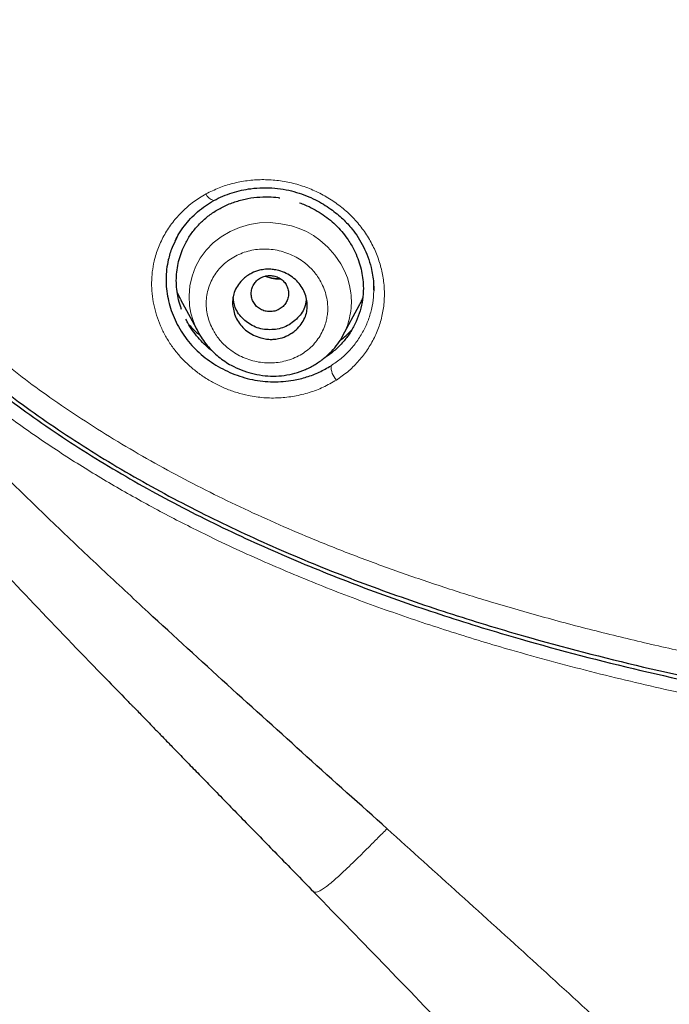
# Model space of a CAD drawing. Header units: millimetres. Extents: x 8 to 830, y 12 to 2106.
# Tile 145 of 256: x 423 to 439, y 1753 to 1776. Entities that reach past the tile are written whole.
import ezdxf

# ---------------------------------------------------------------- set-up
doc = ezdxf.new("R2010")
doc.units = ezdxf.units.MM

msp = doc.modelspace()

# ---------------------------------------------------------------- linework, layer by layer
at = {"color": 7, "linetype": 'Continuous', "lineweight": 30}
for p, q in [((427.063, 1769.589), (426.982, 1769.754)), ((431.705, 1769.819), (431.705, 1769.831)), ((431.705, 1769.819), (431.705, 1769.831)), ((427.062, 1769.589), (427.48, 1768.804)), ((430.964, 1768.716), (431.351, 1769.44)), ((430.961, 1768.718), (430.953, 1768.703)), ((430.256, 1755.34), (430.262, 1755.338)), ((430.256, 1755.34), (430.262, 1755.338))]:
    msp.add_line(p, q, dxfattribs=at)
at = {"color": 8, "linetype": 'Continuous', "lineweight": 0}
msp.add_line((430.953, 1768.703), (430.922, 1768.647), dxfattribs=at)
at = {"color": 8, "linetype": 'Continuous', "lineweight": 0, "flags": 128}
msp.add_lwpolyline([(427.497, 1768.781), (427.431, 1768.906), (427.361, 1769.077), (427.31, 1769.253), (427.278, 1769.432), (427.265, 1769.673), (427.285, 1769.912), (427.337, 1770.146), (427.42, 1770.37), (427.533, 1770.581), (427.676, 1770.774), (427.846, 1770.946), (428.038, 1771.097), (428.249, 1771.222), (428.475, 1771.321), (428.714, 1771.39), (428.962, 1771.428), (429.217, 1771.435), (429.473, 1771.41), (429.726, 1771.356), (429.909, 1771.295), (430.086, 1771.218), (430.254, 1771.124), (430.412, 1771.015), (430.604, 1770.846), (430.773, 1770.655), (430.916, 1770.445), (431.004, 1770.278), (431.074, 1770.104), (431.125, 1769.925), (431.156, 1769.743), (431.156, 1769.743)], dxfattribs=at)
at = {"color": 8, "linetype": 'Continuous', "lineweight": 0}
for centre, radius, start, end in [((427.929, 1772.237), 0.28, 203.2699, 255.5001), ((431.161, 1767.977), 0.483, 178.2052, 222.8454)]:
    msp.add_arc(centre, radius, start, end, dxfattribs=at)
at = {"color": 7, "linetype": 'Continuous', "lineweight": 30}
for points, knots in [([(432.025, 1756.852), (431.383, 1757.43), (430.099, 1758.584), (428.181, 1760.318), (426.536, 1761.823), (425.165, 1763.1), (424.063, 1764.146), (422.971, 1765.203), (422.022, 1766.15), (421.212, 1766.984), (420.536, 1767.7), (419.872, 1768.426), (419.223, 1769.164), (418.59, 1769.915), (417.977, 1770.68), (417.387, 1771.462), (416.823, 1772.26), (416.289, 1773.078), (415.785, 1773.913), (415.312, 1774.765), (414.869, 1775.632), (414.455, 1776.511), (414.204, 1777.107), (414.078, 1777.405)], [0, 0, 0, 0, 0.093359, 0.1867057, 0.2800059, 0.3349765, 0.3899564, 0.4449586, 0.4999737, 0.5356994, 0.5714261, 0.6071568, 0.6428904, 0.6786135, 0.7143182, 0.7500057, 0.7856874, 0.8213849, 0.857107, 0.8928445, 0.9285841, 0.9643091, 1, 1, 1, 1]), ([(432.025, 1756.852), (431.383, 1757.43), (430.099, 1758.584), (428.181, 1760.318), (426.536, 1761.823), (425.165, 1763.1), (424.063, 1764.146), (422.971, 1765.203), (422.022, 1766.15), (421.212, 1766.984), (420.536, 1767.7), (419.872, 1768.426), (419.223, 1769.164), (418.59, 1769.915), (417.977, 1770.68), (417.387, 1771.462), (416.823, 1772.26), (416.289, 1773.078), (415.785, 1773.913), (415.312, 1774.765), (414.869, 1775.632), (414.455, 1776.511), (414.204, 1777.107), (414.078, 1777.405)], [0, 0, 0, 0, 0.093359, 0.186706, 0.280006, 0.334976, 0.389956, 0.444959, 0.499974, 0.535699, 0.571426, 0.607157, 0.64289, 0.678614, 0.714318, 0.750006, 0.785687, 0.821385, 0.857107, 0.892845, 0.928584, 0.964309, 1, 1, 1, 1]), ([(415.1, 1777.336), (415.33, 1776.838), (415.79, 1775.845), (416.575, 1774.402), (417.437, 1773.003), (418.39, 1771.656), (419.441, 1770.369), (420.589, 1769.158), (421.827, 1768.04), (423.198, 1766.963), (424.709, 1765.934), (426.36, 1764.96), (428.07, 1764.082), (429.822, 1763.294), (431.601, 1762.591), (433.403, 1761.966), (435.574, 1761.303), (438.125, 1760.641), (441.058, 1760.02), (444.011, 1759.513), (446.977, 1759.12), (449.934, 1758.833), (452.882, 1758.647), (455.82, 1758.54), (458.763, 1758.489), (460.727, 1758.485), (461.71, 1758.483)], [0, 0, 0, 0, 0.0314739, 0.0627901, 0.0940266, 0.1252933, 0.1567907, 0.1883276, 0.2195935, 0.2506958, 0.2862496, 0.3219956, 0.3579592, 0.3937733, 0.4294226, 0.4650147, 0.5006142, 0.556583, 0.6126897, 0.6687271, 0.7246136, 0.7804252, 0.8352335, 0.8900842, 0.945003, 1, 1, 1, 1]), ([(415.209, 1777.329), (415.44, 1776.833), (415.9, 1775.844), (416.683, 1774.406), (417.545, 1773.013), (418.497, 1771.672), (419.548, 1770.391), (420.695, 1769.186), (421.932, 1768.074), (423.302, 1767.003), (424.81, 1765.98), (426.459, 1765.012), (428.165, 1764.139), (429.912, 1763.356), (431.687, 1762.658), (433.485, 1762.037), (435.65, 1761.379), (438.193, 1760.722), (441.118, 1760.105), (444.063, 1759.601), (447.021, 1759.211), (449.969, 1758.926), (452.909, 1758.742), (455.837, 1758.635), (458.772, 1758.584), (460.73, 1758.581), (461.71, 1758.579)], [0, 0, 0, 0, 0.0314678, 0.062776, 0.0940029, 0.1252589, 0.1567472, 0.1882845, 0.2195581, 0.2506676, 0.2862288, 0.3219805, 0.3579446, 0.3937575, 0.4294066, 0.4649989, 0.5005985, 0.5565657, 0.6126713, 0.6687113, 0.7246011, 0.7804163, 0.8352281, 0.8900815, 0.9450022, 1, 1, 1, 1]), ([(427.859, 1771.966), (427.931, 1772.002), (428.074, 1772.075), (428.299, 1772.156), (428.524, 1772.216), (428.771, 1772.259), (429.039, 1772.279), (429.323, 1772.269), (429.593, 1772.231), (429.848, 1772.169), (430.083, 1772.087), (430.299, 1771.99), (430.494, 1771.882), (430.669, 1771.767), (430.824, 1771.648), (430.96, 1771.527), (431.08, 1771.405), (431.206, 1771.259), (431.336, 1771.078), (431.463, 1770.854), (431.568, 1770.611), (431.638, 1770.381), (431.68, 1770.171), (431.703, 1769.985), (431.705, 1769.86), (431.706, 1769.796)], [0, 0, 0, 0, 0.047365, 0.093248, 0.137675, 0.180669, 0.235801, 0.288526, 0.338966, 0.387196, 0.433013, 0.476398, 0.517347, 0.555853, 0.591918, 0.625552, 0.656774, 0.686924, 0.733872, 0.782921, 0.834074, 0.887322, 0.923977, 0.961538, 1, 1, 1, 1]), ([(427.859, 1771.966), (427.931, 1772.002), (428.074, 1772.075), (428.299, 1772.156), (428.524, 1772.216), (428.771, 1772.259), (429.039, 1772.279), (429.323, 1772.269), (429.593, 1772.231), (429.848, 1772.169), (430.083, 1772.087), (430.299, 1771.99), (430.494, 1771.882), (430.669, 1771.767), (430.824, 1771.648), (430.96, 1771.527), (431.08, 1771.405), (431.206, 1771.259), (431.336, 1771.078), (431.463, 1770.854), (431.568, 1770.611), (431.638, 1770.381), (431.68, 1770.171), (431.703, 1769.985), (431.705, 1769.86), (431.706, 1769.796)], [0, 0, 0, 0, 0.047365, 0.093248, 0.137675, 0.180669, 0.235801, 0.288526, 0.338966, 0.387196, 0.433013, 0.476398, 0.517347, 0.555853, 0.591918, 0.625552, 0.656774, 0.686924, 0.733872, 0.782921, 0.834074, 0.887322, 0.923977, 0.961538, 1, 1, 1, 1]), ([(426.933, 1771), (426.961, 1771.056), (427.025, 1771.18), (427.149, 1771.358), (427.298, 1771.536), (427.468, 1771.698), (427.653, 1771.844), (427.79, 1771.925), (427.859, 1771.966)], [0, 0, 0, 0, 0.139687, 0.311493, 0.483439, 0.655476, 0.82762, 1, 1, 1, 1]), ([(426.933, 1771), (426.961, 1771.056), (427.025, 1771.18), (427.149, 1771.358), (427.298, 1771.536), (427.468, 1771.698), (427.653, 1771.844), (427.79, 1771.925), (427.859, 1771.966)], [0, 0, 0, 0, 0.139687, 0.311493, 0.483439, 0.655476, 0.82762, 1, 1, 1, 1]), ([(426.958, 1770.042), (426.96, 1770.11), (426.965, 1770.248), (426.999, 1770.451), (427.053, 1770.649), (427.136, 1770.862), (427.254, 1771.084), (427.416, 1771.305), (427.608, 1771.502), (427.826, 1771.674), (428.068, 1771.816), (428.331, 1771.927), (428.608, 1772.007), (428.894, 1772.052), (429.161, 1772.058), (429.348, 1772.048), (429.436, 1772.032), (429.451, 1772.03)], [0, 0, 0, 0, 0.057642, 0.116268, 0.174344, 0.232416, 0.310898, 0.387998, 0.464867, 0.542353, 0.619475, 0.697301, 0.775678, 0.85276, 0.929663, 0.987656, 1, 1, 1, 1]), ([(426.958, 1770.042), (426.96, 1770.11), (426.965, 1770.248), (426.999, 1770.451), (427.053, 1770.649), (427.136, 1770.862), (427.254, 1771.084), (427.416, 1771.305), (427.608, 1771.502), (427.826, 1771.674), (428.068, 1771.816), (428.331, 1771.927), (428.608, 1772.007), (428.894, 1772.052), (429.161, 1772.058), (429.348, 1772.048), (429.436, 1772.032), (429.451, 1772.03)], [0, 0, 0, 0, 0.057642, 0.116268, 0.174344, 0.232416, 0.310898, 0.387998, 0.464867, 0.542353, 0.619475, 0.697301, 0.775678, 0.85276, 0.929663, 0.987656, 1, 1, 1, 1]), ([(429.918, 1771.912), (429.961, 1771.897), (430.076, 1771.857), (430.252, 1771.772), (430.444, 1771.659), (430.623, 1771.53), (430.788, 1771.385), (430.939, 1771.225), (431.057, 1771.071), (431.149, 1770.929), (431.219, 1770.803), (431.291, 1770.651), (431.36, 1770.472), (431.415, 1770.267), (431.448, 1770.061), (431.46, 1769.831), (431.442, 1769.58), (431.384, 1769.311), (431.288, 1769.053), (431.159, 1768.81), (430.997, 1768.587), (430.804, 1768.391), (430.646, 1768.258), (430.547, 1768.201), (430.528, 1768.19)], [0, 0, 0, 0, 0.0276428, 0.0733654, 0.1182472, 0.1627591, 0.207382, 0.2520408, 0.2972213, 0.3273339, 0.3572697, 0.3871666, 0.4331039, 0.4780782, 0.5225599, 0.5670191, 0.6267955, 0.6863911, 0.7468457, 0.8071109, 0.8666839, 0.9266286, 0.9860724, 1, 1, 1, 1]), ([(429.918, 1771.912), (429.961, 1771.897), (430.076, 1771.857), (430.252, 1771.772), (430.444, 1771.659), (430.623, 1771.53), (430.788, 1771.385), (430.939, 1771.225), (431.057, 1771.071), (431.149, 1770.929), (431.219, 1770.803), (431.291, 1770.651), (431.36, 1770.472), (431.415, 1770.267), (431.448, 1770.061), (431.46, 1769.831), (431.442, 1769.58), (431.384, 1769.311), (431.288, 1769.053), (431.159, 1768.81), (430.997, 1768.587), (430.804, 1768.391), (430.646, 1768.258), (430.547, 1768.201), (430.528, 1768.19)], [0, 0, 0, 0, 0.0276428, 0.0733654, 0.1182472, 0.1627591, 0.207382, 0.2520408, 0.2972213, 0.3273339, 0.3572697, 0.3871666, 0.4331039, 0.4780782, 0.5225599, 0.5670191, 0.6267955, 0.6863911, 0.7468457, 0.8071109, 0.8666839, 0.9266286, 0.9860724, 1, 1, 1, 1]), ([(426.969, 1771.067), (426.93, 1770.991), (426.843, 1770.822), (426.766, 1770.566), (426.721, 1770.311), (426.707, 1770.077), (426.718, 1769.842), (426.755, 1769.608), (426.815, 1769.376), (426.899, 1769.15), (427.006, 1768.932), (427.136, 1768.723), (427.288, 1768.527), (427.46, 1768.347), (427.65, 1768.183), (427.855, 1768.038), (428.073, 1767.911), (428.303, 1767.804), (428.541, 1767.718), (428.786, 1767.655), (429.034, 1767.616), (429.284, 1767.601), (429.532, 1767.61), (429.804, 1767.645), (430.095, 1767.716), (430.4, 1767.83), (430.585, 1767.938), (430.678, 1767.992)], [0, 0, 0, 0, 0.041824, 0.092307, 0.130114, 0.167868, 0.205609, 0.243352, 0.2811, 0.318853, 0.356621, 0.394434, 0.432216, 0.469924, 0.507626, 0.545358, 0.583129, 0.62094, 0.65879, 0.696689, 0.734545, 0.772316, 0.810075, 0.847873, 0.89837, 0.949055, 1, 1, 1, 1]), ([(426.969, 1771.067), (426.93, 1770.991), (426.843, 1770.822), (426.766, 1770.566), (426.721, 1770.311), (426.707, 1770.077), (426.718, 1769.842), (426.755, 1769.608), (426.815, 1769.376), (426.899, 1769.15), (427.006, 1768.932), (427.136, 1768.723), (427.288, 1768.527), (427.46, 1768.347), (427.65, 1768.183), (427.855, 1768.038), (428.073, 1767.911), (428.303, 1767.804), (428.541, 1767.718), (428.786, 1767.655), (429.034, 1767.616), (429.284, 1767.601), (429.532, 1767.61), (429.804, 1767.645), (430.095, 1767.716), (430.4, 1767.83), (430.585, 1767.938), (430.678, 1767.992)], [0, 0, 0, 0, 0.041824, 0.092307, 0.130114, 0.167868, 0.205609, 0.243352, 0.2811, 0.318853, 0.356621, 0.394434, 0.432216, 0.469924, 0.507626, 0.545358, 0.583129, 0.62094, 0.65879, 0.696689, 0.734545, 0.772316, 0.810075, 0.847873, 0.89837, 0.949055, 1, 1, 1, 1]), ([(416.509, 1770.388), (416.811, 1769.98), (417.42, 1769.156), (418.391, 1767.956), (419.395, 1766.77), (420.6, 1765.405), (422.014, 1763.868), (423.634, 1762.155), (424.888, 1760.849), (425.603, 1760.114), (425.77, 1759.943)], [0, 0, 0, 0, 0.109282, 0.220693, 0.332038, 0.443316, 0.611861, 0.780368, 0.948892, 1, 1, 1, 1]), ([(416.526, 1770.365), (416.822, 1769.965), (417.426, 1769.149), (418.391, 1767.956), (419.395, 1766.77), (420.6, 1765.405), (422.014, 1763.868), (423.634, 1762.155), (424.888, 1760.849), (425.603, 1760.114), (425.77, 1759.943)], [0, 0, 0, 0, 0.107415, 0.21906, 0.330639, 0.44215, 0.611048, 0.779908, 0.948785, 1, 1, 1, 1]), ([(428.308, 1769.508), (428.311, 1769.555), (428.317, 1769.653), (428.364, 1769.801), (428.448, 1769.952), (428.557, 1770.073), (428.67, 1770.162), (428.794, 1770.235), (428.937, 1770.289), (429.083, 1770.314), (429.187, 1770.317), (429.261, 1770.312), (429.322, 1770.304), (429.422, 1770.284), (429.558, 1770.239), (429.718, 1770.152), (429.901, 1770.003), (430.061, 1769.761), (430.119, 1769.493), (430.098, 1769.287), (430.049, 1769.137), (429.964, 1768.989), (429.856, 1768.869), (429.743, 1768.78), (429.617, 1768.706), (429.473, 1768.652), (429.329, 1768.628), (429.228, 1768.626), (429.155, 1768.63), (429.093, 1768.639), (428.992, 1768.659), (428.855, 1768.705), (428.694, 1768.793), (428.513, 1768.944), (428.347, 1769.186), (428.321, 1769.402), (428.308, 1769.508)], [0, 0, 0, 0, 0.02645, 0.055945, 0.088717, 0.124751, 0.148285, 0.169501, 0.205233, 0.23181, 0.249598, 0.260654, 0.271585, 0.282448, 0.314894, 0.346734, 0.378231, 0.439651, 0.499837, 0.52723, 0.556943, 0.589525, 0.624593, 0.648679, 0.670277, 0.70628, 0.732648, 0.749343, 0.760462, 0.771521, 0.782576, 0.815301, 0.847483, 0.878926, 0.940297, 1, 1, 1, 1]), ([(427.086, 1769.349), (427.076, 1769.374), (427.041, 1769.464), (427, 1769.626), (426.964, 1769.833), (426.96, 1769.972), (426.958, 1770.042)], [0, 0, 0, 0, 0.1099607, 0.4056623, 0.7013312, 1, 1, 1, 1]), ([(427.086, 1769.349), (427.076, 1769.374), (427.041, 1769.464), (427, 1769.626), (426.964, 1769.833), (426.96, 1769.972), (426.958, 1770.042)], [0, 0, 0, 0, 0.1099607, 0.4056623, 0.7013312, 1, 1, 1, 1]), ([(428.758, 1769.728), (428.761, 1769.69), (428.768, 1769.614), (428.815, 1769.509), (428.886, 1769.417), (428.981, 1769.348), (429.09, 1769.304), (429.208, 1769.288), (429.326, 1769.304), (429.436, 1769.348), (429.53, 1769.417), (429.602, 1769.509), (429.647, 1769.614), (429.664, 1769.728), (429.647, 1769.842), (429.602, 1769.948), (429.53, 1770.039), (429.436, 1770.109), (429.326, 1770.152), (429.208, 1770.168), (429.09, 1770.152), (428.981, 1770.109), (428.886, 1770.039), (428.815, 1769.948), (428.768, 1769.842), (428.761, 1769.766), (428.758, 1769.728)], [0, 0, 0, 0, 0.041659, 0.083341, 0.125, 0.166659, 0.208341, 0.25, 0.291659, 0.333341, 0.375, 0.416659, 0.458341, 0.5, 0.541659, 0.583341, 0.625, 0.666659, 0.708341, 0.75, 0.791659, 0.833341, 0.875, 0.916659, 0.958341, 1, 1, 1, 1]), ([(429.464, 1770.081), (429.438, 1770.081), (429.369, 1770.08), (429.254, 1770.099), (429.155, 1770.121), (429.102, 1770.143), (429.091, 1770.147)], [0, 0, 0, 0, 0.206993, 0.555635, 0.905099, 1, 1, 1, 1]), ([(430.078, 1769.577), (430.07, 1769.515), (430.047, 1769.339), (429.855, 1769.099), (429.564, 1768.899), (429.207, 1768.839), (428.852, 1768.9), (428.559, 1769.1), (428.357, 1769.362), (428.334, 1769.564), (428.323, 1769.652)], [0, 0, 0, 0, 0.075127, 0.211894, 0.348581, 0.484921, 0.621756, 0.758054, 0.894839, 1, 1, 1, 1]), ([(431.44, 1769.636), (431.429, 1769.608), (431.404, 1769.541), (431.369, 1769.478), (431.348, 1769.441)], [0, 0, 0, 0, 0.413406, 1, 1, 1, 1]), ([(427.821, 1768.35), (427.812, 1768.356), (427.743, 1768.405), (427.627, 1768.513), (427.477, 1768.67), (427.345, 1768.843), (427.248, 1768.99), (427.204, 1769.083), (427.19, 1769.112)], [0, 0, 0, 0, 0.03304, 0.250416, 0.467386, 0.684261, 0.903151, 1, 1, 1, 1]), ([(427.821, 1768.35), (427.812, 1768.356), (427.743, 1768.405), (427.627, 1768.513), (427.477, 1768.67), (427.345, 1768.843), (427.248, 1768.99), (427.204, 1769.083), (427.19, 1769.112)], [0, 0, 0, 0, 0.03304, 0.250416, 0.467386, 0.684261, 0.903151, 1, 1, 1, 1]), ([(427.264, 1768.976), (427.297, 1768.94), (427.379, 1768.848), (427.475, 1768.769), (427.533, 1768.72)], [0, 0, 0, 0, 0.39531, 1, 1, 1, 1]), ([(427.264, 1768.976), (427.297, 1768.94), (427.379, 1768.848), (427.475, 1768.769), (427.533, 1768.72)], [0, 0, 0, 0, 0.39531, 1, 1, 1, 1]), ([(427.476, 1768.814), (427.51, 1768.755), (427.577, 1768.639), (427.698, 1768.48), (427.829, 1768.336), (427.971, 1768.208), (428.12, 1768.097), (428.301, 1767.986), (428.516, 1767.886), (428.767, 1767.805), (429.027, 1767.755), (429.291, 1767.738), (429.555, 1767.755), (429.815, 1767.808), (430.065, 1767.897), (430.297, 1768.018), (430.508, 1768.164), (430.689, 1768.33), (430.843, 1768.51), (430.922, 1768.643), (430.96, 1768.708)], [0, 0, 0, 0, 0.047903, 0.094655, 0.140258, 0.184737, 0.228149, 0.270584, 0.332465, 0.393551, 0.455099, 0.517053, 0.579346, 0.642017, 0.705553, 0.769635, 0.831494, 0.890519, 0.946662, 1, 1, 1, 1]), ([(430.892, 1768.6), (430.942, 1768.638), (431.044, 1768.716), (431.131, 1768.808), (431.175, 1768.854)], [0, 0, 0, 0, 0.4964891, 1, 1, 1, 1]), ([(430.892, 1768.6), (430.942, 1768.638), (431.044, 1768.716), (431.131, 1768.808), (431.175, 1768.854)], [0, 0, 0, 0, 0.4964891, 1, 1, 1, 1]), ([(425.769, 1759.943), (425.778, 1759.933), (425.797, 1759.913), (425.835, 1759.875), (425.878, 1759.832), (425.94, 1759.769), (426.027, 1759.682), (426.14, 1759.566), (426.271, 1759.431), (426.425, 1759.273), (426.604, 1759.088), (426.811, 1758.875), (427.043, 1758.636), (427.302, 1758.37), (427.588, 1758.076), (427.899, 1757.756), (428.236, 1757.411), (428.596, 1757.042), (428.979, 1756.649), (429.384, 1756.234), (429.814, 1755.793), (430.109, 1755.491), (430.261, 1755.336)], [0, 0, 0, 0, 0.009046, 0.018424, 0.028439, 0.039345, 0.060189, 0.084774, 0.11354, 0.147086, 0.187534, 0.233408, 0.284711, 0.342523, 0.405963, 0.47503, 0.549723, 0.630043, 0.714402, 0.804184, 0.899384, 1, 1, 1, 1]), ([(425.769, 1759.943), (425.778, 1759.933), (425.797, 1759.913), (425.835, 1759.875), (425.878, 1759.832), (425.94, 1759.769), (426.027, 1759.682), (426.14, 1759.566), (426.271, 1759.431), (426.425, 1759.273), (426.604, 1759.088), (426.811, 1758.875), (427.043, 1758.636), (427.302, 1758.37), (427.588, 1758.076), (427.899, 1757.756), (428.236, 1757.411), (428.596, 1757.042), (428.979, 1756.649), (429.384, 1756.234), (429.814, 1755.793), (430.109, 1755.491), (430.261, 1755.336)], [0, 0, 0, 0, 0.0090464, 0.0184242, 0.0284387, 0.0393449, 0.0601892, 0.0847739, 0.1135399, 0.1470864, 0.1875336, 0.2334082, 0.2847105, 0.3425228, 0.4059626, 0.4750297, 0.5497235, 0.6300429, 0.7144022, 0.8041837, 0.8993844, 1, 1, 1, 1]), ([(430.255, 1755.338), (430.848, 1754.729), (432.034, 1753.51), (433.805, 1751.669), (435.271, 1750.123), (436.434, 1748.875), (437.301, 1747.932), (438.159, 1746.98), (438.862, 1746.188), (439.273, 1745.707), (439.406, 1745.551)], [0, 0, 0, 0, 0.19095, 0.381827, 0.57267, 0.668092, 0.763519, 0.85896, 0.954412, 1, 1, 1, 1]), ([(430.255, 1755.338), (430.848, 1754.729), (432.034, 1753.51), (433.805, 1751.669), (435.271, 1750.123), (436.434, 1748.875), (437.301, 1747.932), (438.159, 1746.98), (438.862, 1746.188), (439.273, 1745.707), (439.406, 1745.551)], [0, 0, 0, 0, 0.19095, 0.381827, 0.57267, 0.668092, 0.763519, 0.85896, 0.954412, 1, 1, 1, 1])]:
    msp.add_open_spline(points, degree=3, knots=knots, dxfattribs=at)
at = {"color": 8, "linetype": 'Continuous', "lineweight": 0}
for points, knots in [([(461.71, 1758.19), (460.869, 1758.192), (459.187, 1758.194), (456.666, 1758.229), (454.148, 1758.301), (451.634, 1758.423), (449.124, 1758.607), (446.8, 1758.846), (444.661, 1759.121), (442.707, 1759.42), (440.764, 1759.769), (438.834, 1760.17), (436.918, 1760.626), (435.169, 1761.098), (433.584, 1761.577), (432.158, 1762.053), (430.744, 1762.575), (429.345, 1763.148), (428.062, 1763.729), (426.897, 1764.309), (425.848, 1764.877), (424.823, 1765.481), (423.825, 1766.123), (422.874, 1766.793), (421.97, 1767.494), (421.115, 1768.223), (420.294, 1768.991), (419.512, 1769.796), (418.773, 1770.633), (418.034, 1771.559), (417.306, 1772.579), (416.591, 1773.692), (415.93, 1774.839), (415.316, 1776.015), (414.947, 1776.818), (414.761, 1777.221)], [0, 0, 0, 0, 0.046708, 0.093374, 0.140007, 0.186622, 0.233244, 0.279904, 0.316578, 0.353239, 0.389865, 0.426442, 0.462958, 0.499408, 0.52722, 0.555054, 0.582941, 0.610923, 0.639027, 0.661116, 0.683181, 0.705208, 0.727192, 0.749135, 0.769963, 0.79089, 0.81187, 0.832859, 0.853811, 0.874684, 0.899646, 0.924611, 0.949633, 0.974753, 1, 1, 1, 1]), ([(415.824, 1777.288), (415.954, 1777.01), (416.213, 1776.454), (416.632, 1775.636), (417.072, 1774.831), (417.538, 1774.042), (418.031, 1773.269), (418.553, 1772.514), (419.082, 1771.807), (419.616, 1771.149), (420.153, 1770.538), (420.714, 1769.946), (421.297, 1769.372), (421.902, 1768.819), (422.525, 1768.288), (423.166, 1767.779), (423.849, 1767.274), (424.578, 1766.776), (425.351, 1766.283), (426.142, 1765.814), (426.948, 1765.368), (427.767, 1764.944), (428.597, 1764.543), (429.437, 1764.163), (430.356, 1763.772), (431.356, 1763.377), (432.438, 1762.983), (433.528, 1762.616), (434.626, 1762.275), (435.8, 1761.937), (437.052, 1761.606), (438.382, 1761.285), (439.72, 1760.991), (441.064, 1760.723), (442.413, 1760.48), (443.848, 1760.249), (445.367, 1760.034), (446.97, 1759.839), (448.575, 1759.673), (450.284, 1759.528), (452.097, 1759.41), (454.015, 1759.32), (455.935, 1759.26), (457.858, 1759.224), (459.784, 1759.207), (461.068, 1759.205), (461.71, 1759.204)], [0, 0, 0, 0, 0.017984, 0.035904, 0.05377, 0.071595, 0.089394, 0.10719, 0.125007, 0.140642, 0.156322, 0.172032, 0.187755, 0.203473, 0.219168, 0.234822, 0.250415, 0.267859, 0.285342, 0.30286, 0.320406, 0.337968, 0.355534, 0.373086, 0.390606, 0.41258, 0.434517, 0.456435, 0.47835, 0.500272, 0.526339, 0.552441, 0.578573, 0.604727, 0.630896, 0.657069, 0.687909, 0.718723, 0.749491, 0.780222, 0.816803, 0.853394, 0.890005, 0.926641, 0.963306, 1, 1, 1, 1]), ([(415.824, 1777.288), (415.954, 1777.01), (416.213, 1776.454), (416.632, 1775.636), (417.072, 1774.831), (417.538, 1774.042), (418.031, 1773.269), (418.553, 1772.514), (419.082, 1771.807), (419.616, 1771.149), (420.153, 1770.538), (420.714, 1769.946), (421.297, 1769.372), (421.902, 1768.819), (422.525, 1768.288), (423.166, 1767.779), (423.849, 1767.274), (424.578, 1766.776), (425.351, 1766.283), (426.142, 1765.814), (426.948, 1765.368), (427.767, 1764.944), (428.597, 1764.543), (429.437, 1764.163), (430.356, 1763.772), (431.356, 1763.377), (432.438, 1762.983), (433.528, 1762.616), (434.626, 1762.275), (435.8, 1761.937), (437.052, 1761.606), (438.382, 1761.285), (439.72, 1760.991), (441.064, 1760.723), (442.413, 1760.48), (443.848, 1760.249), (445.367, 1760.034), (446.97, 1759.839), (448.575, 1759.673), (450.284, 1759.528), (452.097, 1759.41), (454.015, 1759.32), (455.935, 1759.26), (457.858, 1759.224), (459.784, 1759.207), (461.068, 1759.205), (461.71, 1759.204)], [0, 0, 0, 0, 0.017984, 0.035904, 0.05377, 0.071595, 0.089394, 0.10719, 0.125007, 0.140642, 0.156322, 0.172032, 0.187755, 0.203473, 0.219168, 0.234822, 0.250415, 0.267859, 0.285342, 0.30286, 0.320406, 0.337968, 0.355534, 0.373086, 0.390606, 0.41258, 0.434517, 0.456435, 0.47835, 0.500272, 0.526339, 0.552441, 0.578573, 0.604727, 0.630896, 0.657069, 0.687909, 0.718723, 0.749491, 0.780222, 0.816803, 0.853394, 0.890005, 0.926641, 0.963306, 1, 1, 1, 1]), ([(427.672, 1772.126), (427.775, 1772.177), (427.981, 1772.28), (428.315, 1772.384), (428.661, 1772.451), (429.016, 1772.476), (429.374, 1772.459), (429.73, 1772.398), (430.077, 1772.293), (430.409, 1772.147), (430.722, 1771.965), (431.01, 1771.748), (431.268, 1771.499), (431.489, 1771.222), (431.67, 1770.921), (431.81, 1770.603), (431.907, 1770.271), (431.96, 1769.934), (431.967, 1769.595), (431.927, 1769.261), (431.839, 1768.938), (431.708, 1768.63), (431.537, 1768.342), (431.328, 1768.079), (431.087, 1767.842), (430.9, 1767.713), (430.806, 1767.648)], [0, 0, 0, 0, 0.041798, 0.083527, 0.125202, 0.166829, 0.208439, 0.250108, 0.291843, 0.333568, 0.375263, 0.41689, 0.458432, 0.49993, 0.541471, 0.583088, 0.624762, 0.666447, 0.708111, 0.749765, 0.791435, 0.833123, 0.874836, 0.916556, 0.95827, 1, 1, 1, 1]), ([(427.672, 1772.126), (427.775, 1772.177), (427.981, 1772.28), (428.315, 1772.384), (428.661, 1772.451), (429.016, 1772.476), (429.374, 1772.459), (429.73, 1772.398), (430.077, 1772.293), (430.409, 1772.147), (430.722, 1771.965), (431.01, 1771.748), (431.268, 1771.499), (431.489, 1771.222), (431.67, 1770.921), (431.81, 1770.603), (431.907, 1770.271), (431.96, 1769.934), (431.967, 1769.595), (431.927, 1769.261), (431.839, 1768.938), (431.708, 1768.63), (431.537, 1768.342), (431.328, 1768.079), (431.087, 1767.842), (430.9, 1767.713), (430.806, 1767.648)], [0, 0, 0, 0, 0.041798, 0.083527, 0.125202, 0.166829, 0.208439, 0.250108, 0.291843, 0.333568, 0.375263, 0.41689, 0.458432, 0.49993, 0.541471, 0.583088, 0.624762, 0.666447, 0.708111, 0.749765, 0.791435, 0.833123, 0.874836, 0.916556, 0.95827, 1, 1, 1, 1]), ([(430.806, 1767.648), (430.703, 1767.588), (430.497, 1767.468), (430.156, 1767.341), (429.801, 1767.254), (429.434, 1767.212), (429.062, 1767.216), (428.721, 1767.264), (428.416, 1767.342), (428.149, 1767.438), (427.892, 1767.558), (427.647, 1767.701), (427.417, 1767.865), (427.204, 1768.048), (427.011, 1768.251), (426.84, 1768.47), (426.694, 1768.705), (426.574, 1768.95), (426.48, 1769.204), (426.413, 1769.464), (426.372, 1769.727), (426.36, 1769.991), (426.376, 1770.253), (426.426, 1770.539), (426.521, 1770.843), (426.672, 1771.156), (426.865, 1771.447), (427.098, 1771.709), (427.365, 1771.942), (427.569, 1772.065), (427.672, 1772.126)], [0, 0, 0, 0, 0.041806, 0.083532, 0.125194, 0.166794, 0.208358, 0.249969, 0.281238, 0.312505, 0.34377, 0.375024, 0.406257, 0.437466, 0.46867, 0.499917, 0.53119, 0.562446, 0.593704, 0.624961, 0.656206, 0.687429, 0.718628, 0.749822, 0.791435, 0.833105, 0.874826, 0.91656, 0.958278, 1, 1, 1, 1]), ([(430.806, 1767.648), (430.703, 1767.588), (430.497, 1767.468), (430.156, 1767.341), (429.801, 1767.254), (429.434, 1767.212), (429.062, 1767.216), (428.721, 1767.264), (428.416, 1767.342), (428.149, 1767.438), (427.892, 1767.558), (427.647, 1767.701), (427.417, 1767.865), (427.204, 1768.048), (427.011, 1768.251), (426.84, 1768.47), (426.694, 1768.705), (426.574, 1768.95), (426.48, 1769.204), (426.413, 1769.464), (426.372, 1769.727), (426.36, 1769.991), (426.376, 1770.253), (426.426, 1770.539), (426.521, 1770.843), (426.672, 1771.156), (426.865, 1771.447), (427.098, 1771.709), (427.365, 1771.942), (427.569, 1772.065), (427.672, 1772.126)], [0, 0, 0, 0, 0.041806, 0.083532, 0.125194, 0.166794, 0.208358, 0.249969, 0.281238, 0.312505, 0.34377, 0.375024, 0.406257, 0.437466, 0.46867, 0.499917, 0.53119, 0.562446, 0.593704, 0.624961, 0.656206, 0.687429, 0.718628, 0.749822, 0.791435, 0.833105, 0.874826, 0.91656, 0.958278, 1, 1, 1, 1]), ([(430.59, 1769.528), (430.58, 1769.588), (430.559, 1769.707), (430.498, 1769.883), (430.421, 1770.037), (430.336, 1770.169), (430.248, 1770.28), (430.148, 1770.382), (430.027, 1770.485), (429.88, 1770.583), (429.707, 1770.67), (429.525, 1770.737), (429.337, 1770.782), (429.147, 1770.803), (428.957, 1770.799), (428.772, 1770.773), (428.591, 1770.724), (428.419, 1770.653), (428.259, 1770.563), (428.115, 1770.454), (427.988, 1770.327), (427.881, 1770.185), (427.794, 1770.029), (427.73, 1769.863), (427.688, 1769.689), (427.673, 1769.511), (427.682, 1769.331), (427.718, 1769.152), (427.778, 1768.977), (427.854, 1768.823), (427.94, 1768.691), (428.029, 1768.58), (428.128, 1768.478), (428.249, 1768.375), (428.395, 1768.277), (428.567, 1768.189), (428.749, 1768.123), (428.937, 1768.078), (429.127, 1768.057), (429.316, 1768.059), (429.503, 1768.086), (429.683, 1768.134), (429.855, 1768.204), (430.015, 1768.294), (430.16, 1768.403), (430.286, 1768.53), (430.393, 1768.672), (430.48, 1768.828), (430.54, 1768.981), (430.577, 1769.126), (430.597, 1769.259), (430.603, 1769.394), (430.594, 1769.483), (430.59, 1769.528)], [0, 0, 0, 0, 0.020776, 0.041546, 0.062685, 0.078407, 0.093941, 0.109461, 0.12514, 0.1458, 0.166787, 0.187577, 0.2086, 0.229287, 0.249993, 0.270727, 0.291459, 0.312484, 0.333482, 0.3542, 0.37496, 0.395793, 0.416518, 0.437457, 0.458495, 0.479192, 0.49992, 0.520742, 0.541728, 0.562569, 0.578411, 0.593998, 0.609489, 0.625046, 0.645774, 0.666476, 0.687508, 0.708393, 0.729059, 0.749896, 0.770574, 0.791549, 0.812329, 0.833447, 0.85413, 0.874759, 0.895615, 0.916338, 0.937275, 0.953211, 0.968869, 0.98441, 1, 1, 1, 1]), ([(429.469, 1770.078), (429.443, 1770.076), (429.354, 1770.072), (429.223, 1770.094), (429.124, 1770.131), (429.086, 1770.145)], [0, 0, 0, 0, 0.201736, 0.690814, 1, 1, 1, 1]), ([(430.678, 1767.992), (430.761, 1768.049), (430.927, 1768.162), (431.141, 1768.372), (431.327, 1768.605), (431.479, 1768.86), (431.596, 1769.133), (431.674, 1769.42), (431.712, 1769.713), (431.702, 1769.91), (431.698, 1770.006)], [0, 0, 0, 0, 0.125449, 0.25111, 0.376956, 0.502846, 0.628631, 0.754248, 0.879676, 1, 1, 1, 1]), ([(430.678, 1767.992), (430.761, 1768.049), (430.927, 1768.162), (431.141, 1768.372), (431.327, 1768.605), (431.479, 1768.86), (431.596, 1769.133), (431.674, 1769.42), (431.712, 1769.713), (431.702, 1769.91), (431.698, 1770.006)], [0, 0, 0, 0, 0.125449, 0.25111, 0.376956, 0.502846, 0.628631, 0.754248, 0.879676, 1, 1, 1, 1]), ([(431.156, 1769.743), (431.162, 1769.662), (431.174, 1769.499), (431.15, 1769.256), (431.094, 1769.021), (431.031, 1768.84), (430.976, 1768.744), (430.961, 1768.718)], [0, 0, 0, 0, 0.229334, 0.45848, 0.687057, 0.914515, 1, 1, 1, 1]), ([(430.262, 1755.338), (430.272, 1755.332), (430.295, 1755.319), (430.351, 1755.33), (430.429, 1755.368), (430.52, 1755.428), (430.623, 1755.506), (430.734, 1755.6), (430.867, 1755.717), (431.022, 1755.861), (431.201, 1756.033), (431.391, 1756.219), (431.591, 1756.418), (431.803, 1756.631), (431.951, 1756.779), (432.025, 1756.852)], [0, 0, 0, 0, 0.053911, 0.121315, 0.188949, 0.256635, 0.324228, 0.39183, 0.459422, 0.549551, 0.63967, 0.729753, 0.819764, 0.909821, 1, 1, 1, 1]), ([(430.262, 1755.338), (430.272, 1755.332), (430.295, 1755.319), (430.351, 1755.33), (430.429, 1755.368), (430.52, 1755.428), (430.623, 1755.506), (430.734, 1755.6), (430.867, 1755.717), (431.022, 1755.861), (431.201, 1756.033), (431.391, 1756.219), (431.591, 1756.418), (431.803, 1756.631), (431.951, 1756.779), (432.025, 1756.852)], [0, 0, 0, 0, 0.053911, 0.121315, 0.188949, 0.256635, 0.324228, 0.39183, 0.459422, 0.549551, 0.63967, 0.729753, 0.819764, 0.909821, 1, 1, 1, 1]), ([(448.623, 1730.939), (448.617, 1731.241), (448.604, 1731.844), (448.58, 1732.749), (448.545, 1733.653), (448.496, 1734.557), (448.43, 1735.395), (448.349, 1736.165), (448.253, 1736.868), (448.133, 1737.566), (447.984, 1738.256), (447.808, 1738.926), (447.603, 1739.575), (447.37, 1740.201), (447.106, 1740.816), (446.812, 1741.417), (446.49, 1742.003), (446.118, 1742.614), (445.695, 1743.246), (445.22, 1743.895), (444.721, 1744.528), (444.204, 1745.146), (443.566, 1745.873), (442.8, 1746.701), (441.903, 1747.627), (440.992, 1748.54), (440.071, 1749.441), (439.141, 1750.333), (438.204, 1751.217), (436.999, 1752.339), (435.524, 1753.692), (433.776, 1755.276), (432.609, 1756.327), (432.025, 1756.852)], [0, 0, 0, 0, 0.028, 0.055999, 0.084002, 0.112001, 0.140001, 0.162003, 0.183999, 0.206, 0.227998, 0.249998, 0.270828, 0.291661, 0.312493, 0.333325, 0.354157, 0.37499, 0.399987, 0.424988, 0.449987, 0.474987, 0.499989, 0.539987, 0.579987, 0.61999, 0.65999, 0.69999, 0.739992, 0.779994, 0.853328, 0.926664, 1, 1, 1, 1]), ([(448.623, 1730.939), (448.617, 1731.241), (448.604, 1731.844), (448.58, 1732.749), (448.545, 1733.653), (448.496, 1734.557), (448.43, 1735.395), (448.349, 1736.165), (448.253, 1736.868), (448.133, 1737.566), (447.984, 1738.256), (447.808, 1738.926), (447.603, 1739.575), (447.37, 1740.201), (447.106, 1740.816), (446.812, 1741.417), (446.49, 1742.003), (446.118, 1742.614), (445.695, 1743.246), (445.22, 1743.895), (444.721, 1744.528), (444.204, 1745.146), (443.566, 1745.873), (442.8, 1746.701), (441.903, 1747.627), (440.992, 1748.54), (440.071, 1749.441), (439.141, 1750.333), (438.204, 1751.217), (436.999, 1752.339), (435.524, 1753.692), (433.776, 1755.276), (432.609, 1756.327), (432.025, 1756.852)], [0, 0, 0, 0, 0.028, 0.055999, 0.084002, 0.112001, 0.140001, 0.162003, 0.183999, 0.206, 0.227998, 0.249998, 0.270828, 0.291661, 0.312493, 0.333325, 0.354157, 0.37499, 0.399987, 0.424988, 0.449987, 0.474987, 0.499989, 0.539987, 0.579987, 0.61999, 0.65999, 0.69999, 0.739992, 0.779994, 0.853328, 0.926664, 1, 1, 1, 1])]:
    msp.add_open_spline(points, degree=3, knots=knots, dxfattribs=at)

doc.saveas('drawing.dxf')
